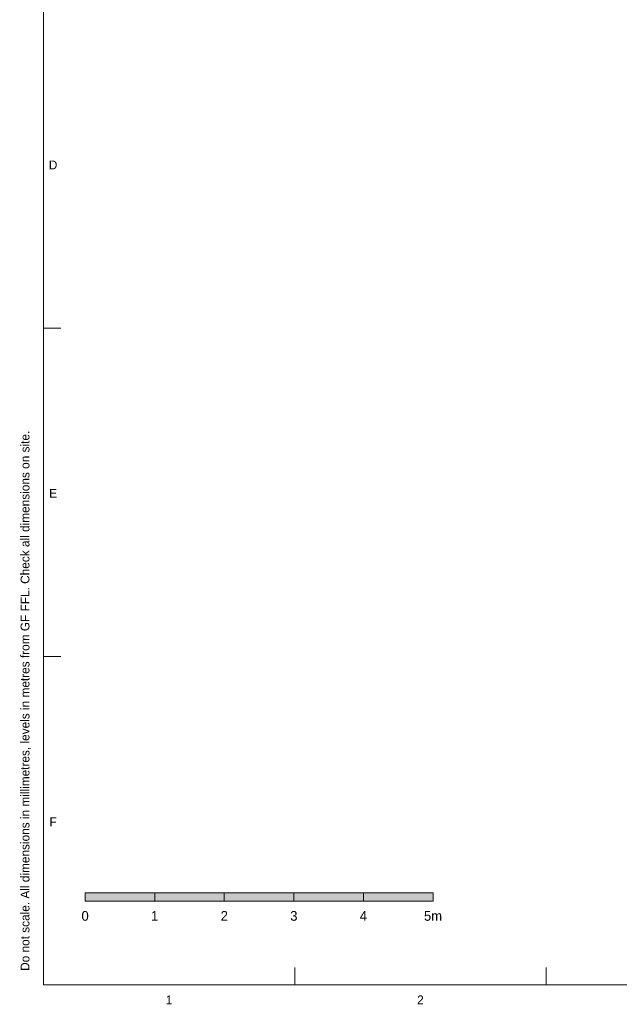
# Model space of a CAD drawing. Header units: millimetres. Extents: x 17 to 413, y 4 to 292.
# Tile 1 of 43: x 17 to 103, y 4 to 146. Entities that reach past the tile are written whole.
import ezdxf
from ezdxf.enums import TextEntityAlignment as Align

# ---------------------------------------------------------------- set-up
doc = ezdxf.new("R2010")
doc.units = ezdxf.units.MM
for name, color, linetype in [('FILL-INK', 7, 'Continuous'), ('FILL-WHITE', 7, 'Continuous'), ('LINE-INK', 7, 'Continuous'), ('TEXT-INK', 7, 'Continuous'), ('TEXT-STEEL_GREY', 7, 'Continuous')]:
    doc.layers.add(name, color=color, linetype=linetype)

msp = doc.modelspace()

# ---------------------------------------------------------------- hatches: boundary and pattern name
at = {"layer": 'FILL-INK', "true_color": 0x14141a}
h = msp.add_hatch(color=256, dxfattribs=at)
h.dxf.hatch_style = 1
h.paths.add_polyline_path([(26, 19), (36, 19), (36, 20.2), (26, 20.2)])
h = msp.add_hatch(color=256, dxfattribs=at)
h.dxf.hatch_style = 1
h.paths.add_polyline_path([(46, 19), (56, 19), (56, 20.2), (46, 20.2)])
h = msp.add_hatch(color=256, dxfattribs=at)
h.dxf.hatch_style = 1
h.paths.add_polyline_path([(66, 19), (76, 19), (76, 20.2), (66, 20.2)])
at = {"layer": 'FILL-WHITE', "true_color": 0xffffff}
h = msp.add_hatch(color=256, dxfattribs=at)
h.dxf.hatch_style = 1
h.paths.add_polyline_path([(36, 19), (46, 19), (46, 20.2), (36, 20.2)])
h = msp.add_hatch(color=256, dxfattribs=at)
h.dxf.hatch_style = 1
h.paths.add_polyline_path([(56, 19), (66, 19), (66, 20.2), (56, 20.2)])

# ---------------------------------------------------------------- linework, layer by layer
at = {"layer": 'LINE-INK', "lineweight": 5}
for p, q in [((20, 101.33), (22.5, 101.33)), ((20, 54.17), (22.5, 54.17)), ((56.12, 7), (56.12, 9.5)), ((92.25, 7), (92.25, 9.5))]:
    msp.add_line(p, q, dxfattribs=at)
for points in [[(20, 7), (413, 7), (413, 290), (20, 290)], [(26, 19), (36, 19), (36, 20.2), (26, 20.2)], [(36, 19), (46, 19), (46, 20.2), (36, 20.2)], [(46, 19), (56, 19), (56, 20.2), (46, 20.2)], [(56, 19), (66, 19), (66, 20.2), (56, 20.2)], [(66, 19), (76, 19), (76, 20.2), (66, 20.2)]]:
    msp.add_lwpolyline(points, close=True, dxfattribs=at)

# ---------------------------------------------------------------- texts
at = {"layer": 'TEXT-INK'}
for s, height, p in [('0', 1.4, (26, 16.2)), ('1', 1.4, (36, 16.2)), ('2', 1.4, (46, 16.2)), ('3', 1.4, (56, 16.2)), ('4', 1.4, (66, 16.2)), ('5m', 1.397, (76, 16.2))]:
    msp.add_text(s, height=height, dxfattribs=at).set_placement(p, align=Align.CENTER)
at = {"layer": 'TEXT-STEEL_GREY'}
for s, p in [('D', (21.4, 124.12)), ('E', (21.4, 76.95)), ('F', (21.4, 29.78)), ('1', (38.06, 4.2)), ('2', (74.19, 4.2))]:
    msp.add_text(s, height=1.27, dxfattribs=at).set_placement(p, align=Align.CENTER)
msp.add_text('Do not scale. All dimensions in millimetres, levels in metres from GF FFL. Check all dimensions on site.', height=1.27, rotation=90, dxfattribs=at).set_placement((18, 9))

doc.saveas('drawing.dxf')
